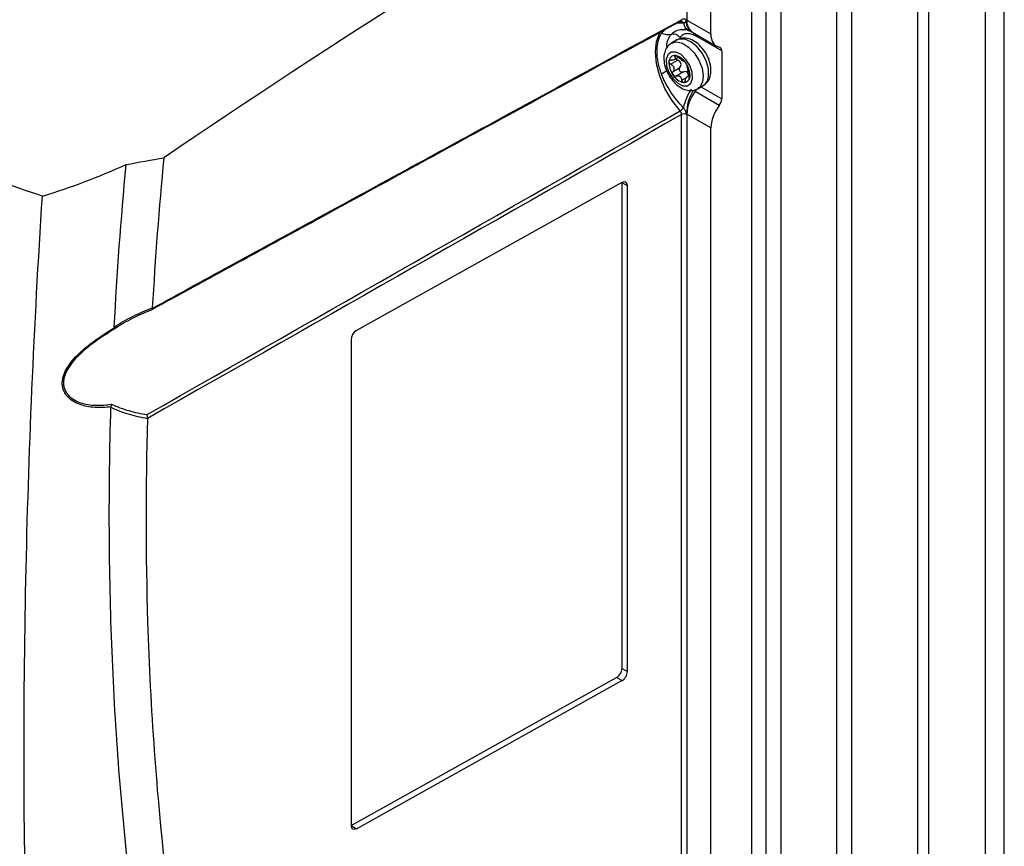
# Model space of a CAD drawing. Header units: millimetres. Extents: x 15440 to 16420, y 10217 to 11288.
# Tile 57 of 58: x 16281 to 16411, y 11055 to 11165. Entities that reach past the tile are written whole.
import ezdxf

# ---------------------------------------------------------------- set-up
doc = ezdxf.new("R2010")
doc.units = ezdxf.units.MM

msp = doc.modelspace()

# ---------------------------------------------------------------- linework, layer by layer
at = {"color": 7, "linetype": 'Continuous', "lineweight": 25}
for p, q in [((16399.78, 11003.9), (16399.78, 11213.75)), ((16401.19, 11213.75), (16401.19, 11003.9)), ((16411.27, 11000.94), (16411.27, 11210.79)), ((16390.97, 11208.67), (16390.97, 10998.82)), ((16408.79, 10999.51), (16408.79, 11209.36)), ((16389.03, 10997.24), (16389.03, 11207.09)), ((16381.6, 11198.2), (16381.6, 10988.35)), ((16377.71, 11195.5), (16377.71, 10985.58)), ((16379.66, 10986.78), (16379.66, 11196.63)), ((16372.31, 11163.18), (16372.31, 11192.39)), ((16369.13, 11190.54), (16369.13, 11165.08)), ((16367.91, 11164.66), (16368.67, 11164.67)), ((16368.22, 11164.83), (16368.32, 11164.85)), ((16368.38, 11164.87), (16368.38, 11164.87)), ((16369.12, 11165.02), (16372.31, 11163.18)), ((16369.67, 11163.51), (16369.85, 11163.42)), ((16369.85, 11163.42), (16373.05, 11161.57)), ((16373.75, 11160.93), (16370.54, 11162.78)), ((16367.81, 11162.39), (16367.09, 11161.98)), ((16367.46, 11159.77), (16368.01, 11160.08)), ((16367.75, 11160.28), (16367.51, 11160.15)), ((16373.75, 11160.93), (16373.75, 11154.55)), ((16367.91, 11159.69), (16366.99, 11159.16)), ((16367.29, 11158.19), (16368.21, 11158.72)), ((16368.62, 11158.13), (16367.7, 11157.6)), ((16368.45, 11157.06), (16369.08, 11157.42)), ((16369.29, 11158.4), (16369.14, 11158.11)), ((16369.51, 11157.71), (16369.16, 11157.51)), ((16369.37, 11157.45), (16369.52, 11157.54)), ((16370.59, 11155.91), (16371.31, 11156.32)), ((16371, 11156.15), (16373.75, 11154.55)), ((16373.43, 11153.7), (16370.22, 11155.55)), ((16368.43, 11026.27), (16368.43, 11152.49)), ((16372.31, 11150.7), (16369.12, 11152.54)), ((16369.13, 11152.48), (16369.13, 11026.26)), ((16372.31, 11024.37), (16372.31, 11150.7)), ((16360.51, 11143.44), (16325.26, 11123.78)), ((16360.52, 11078.92), (16360.52, 11143.43)), ((16361.23, 11143.02), (16360.52, 11143.43)), ((16361.23, 11078.51), (16361.23, 11143.02)), ((16324.54, 11122.56), (16324.54, 11058.06)), ((16324.55, 11058.05), (16359.8, 11077.7)), ((16360.51, 11077.3), (16359.8, 11077.7)), ((16360.52, 11078.92), (16361.23, 11078.51)), ((16325.26, 11057.64), (16360.51, 11077.3)), ((16324.55, 11058.05), (16325.26, 11057.64))]:
    msp.add_line(p, q, dxfattribs=at)
at = {"color": 7, "linetype": 'Continuous', "lineweight": 25, "flags": 128}
for points in [[(16368.22, 11152.97), (16367.13, 11154.38), (16366.21, 11155.94), (16365.53, 11157.59), (16365.1, 11159.23), (16364.95, 11160.79), (16365.1, 11162.17), (16365.53, 11163.32), (16365.56, 11163.38)], [(16367.08, 11161.97), (16367.09, 11161.97), (16367.75, 11162.14), (16368.53, 11161.96), (16369.35, 11161.45), (16370.11, 11160.67), (16370.73, 11159.7), (16371.15, 11158.66), (16371.31, 11157.64), (16371.21, 11156.76), (16370.86, 11156.12), (16370.6, 11155.92)], [(16372.01, 11157.59), (16371.98, 11158.55), (16371.68, 11159.6), (16371.15, 11160.62), (16370.45, 11161.5), (16369.65, 11162.15), (16368.85, 11162.5), (16368.11, 11162.51), (16367.81, 11162.39)], [(16366.38, 11159.8), (16366.43, 11158.97), (16366.74, 11158.08), (16367.26, 11157.26), (16367.92, 11156.63), (16368.61, 11156.3), (16369.22, 11156.3), (16369.67, 11156.64), (16369.89, 11157.27), (16369.84, 11158.1), (16369.53, 11158.99), (16369.01, 11159.81), (16368.35, 11160.44), (16367.66, 11160.78), (16367.05, 11160.77), (16366.6, 11160.43), (16366.38, 11159.8)]]:
    msp.add_lwpolyline(points, dxfattribs=at)
at = {"color": 7, "linetype": 'Continuous', "lineweight": 25}
for centre, radius, start, end in [((16368.36, 11164.51), 0.355, 27.1707, 85.4453), ((16368.77, 11164.39), 0.77, 62.6565, 116.7662), ((16370.04, 11164.85), 1.38, 187.4462, 243.0119), ((16370.53, 11164.72), 1.48, 168.183, 234.5237), ((16370.81, 11164.82), 1.69, 173.0439, 235.6439), ((16366.68, 11165.97), 2.85, 251.17, 277.9793), ((16367.3, 11162.04), 1.13, 36.4638, 101.2834), ((16369.37, 11162.98), 0.73, 3.0568, 28.7637), ((16369.62, 11162.92), 0.69, 359.5331, 22.7207), ((16369.84, 11162.8), 0.7, 358.9262, 21.1477), ((16367.54, 11159.55), 0.788, 86.0842, 181.1687), ((16367.15, 11158.26), 2.12, 30.5169, 77.9905), ((16369.55, 11159.4), 2.8, 177.2625, 216.431), ((16367.5, 11158.42), 1.61, 50.662, 57.8454), ((16368.92, 11160.4), 0.835, 227.3158, 241.1916), ((16366.72, 11157.67), 2.8, 357.2625, 36.431), ((16358.94, 11169.15), 13.18, 301.151, 304.7916), ((16369.12, 11158.81), 2.12, 210.5169, 257.9905), ((16369.12, 11158.85), 1.61, 230.662, 237.8454), ((16367.7, 11156.87), 0.835, 47.3158, 61.1916), ((16368.73, 11157.52), 0.788, 266.0842, 1.1687), ((16370.51, 11157.6), 1.5, 301.9799, 359.5912), ((16375.16, 11152.08), 6.62, 145.4561, 168.657), ((16374.92, 11152.59), 5.83, 147.8917, 180.1027), ((16374.43, 11152.31), 5.31, 142.3642, 177.5036), ((16368.84, 11156.57), 1.72, 323.4905, 334.1141), ((16367.4, 11154.33), 1.59, 301.2562, 323.3595), ((16368.77, 11151.8), 0.77, 62.6565, 116.7662)]:
    msp.add_arc(centre, radius, start, end, dxfattribs=at)
for centre, major_axis, start_param, end_param in [((16386.51, 10281.04), (577.92, 966.45), 0.816685, 0.901725), ((16374.83, 11164.58), (1.8, 3), 2.36515, 3.346915), ((16373.03, 11160.53), (0.513, 0.858), 5.506743, 6.488508), ((16374.83, 11152.1), (1.8, 3), 1.383385, 2.36515), ((16373.03, 11154.15), (0.513, 0.858), 4.524977, 5.506743), ((16360.51, 11142.62), (0.513, 0.858), 5.506743, 7.077539), ((16325.26, 11122.97), (0.513, 0.858), 0.794354, 2.36515), ((16359.8, 11078.52), (0.513, 0.858), 3.935946, 5.506743), ((16360.51, 11078.11), (0.513, 0.858), 3.935946, 5.506743), ((16325.26, 11058.46), (0.513, 0.858), 2.36515, 3.935946)]:
    msp.add_ellipse(centre, major_axis=major_axis, ratio=0.587369, start_param=start_param, end_param=end_param, dxfattribs=at)
for points, knots in [([(16283.57, 11141.64), (16272.86, 11145.26), (16262.54, 11149.27), (16250.16, 11154.79), (16247.71, 11155.92), (16242.87, 11158.23), (16240.48, 11159.4), (16233.4, 11163), (16228.81, 11165.49), (16222.1, 11169.37), (16219.89, 11170.68), (16215.53, 11173.36), (16213.39, 11174.72), (16207.06, 11178.87), (16202.99, 11181.71), (16191.18, 11190.48), (16183.87, 11196.63), (16177.13, 11203.09)], [0, 0, 0, 0, 0.25, 0.25, 0.3125, 0.3125, 0.375, 0.375, 0.5, 0.5, 0.5625, 0.5625, 0.625, 0.625, 0.75, 0.75, 1, 1, 1, 1]), ([(16368.22, 11164.83), (16360.35, 11160.54), (16352.49, 11156.25), (16344.62, 11151.95), (16340.84, 11149.89), (16337.06, 11147.83), (16333.28, 11145.76), (16328.87, 11143.36), (16324.46, 11140.95), (16320.05, 11138.54), (16312.73, 11134.54), (16305.41, 11130.55), (16298.09, 11126.55)], [0.00049138, 0.00049138, 0.00049138, 0.00049138, 0.03332537, 0.03332537, 0.03332537, 0.04909872, 0.04909872, 0.04909872, 0.06749117, 0.06749117, 0.06749117, 0.09803165, 0.09803165, 0.09803165, 0.09803165]), ([(16298.16, 11126.74), (16305.52, 11130.76), (16312.87, 11134.78), (16320.23, 11138.79), (16324.64, 11141.2), (16329.05, 11143.61), (16333.46, 11146.01), (16337.24, 11148.08), (16341.03, 11150.14), (16344.81, 11152.2), (16352.68, 11156.5), (16360.55, 11160.79), (16368.43, 11165.08)], [0.00000761, 0.00000761, 0.00000761, 0.00000761, 0.03069377, 0.03069377, 0.03069377, 0.04908632, 0.04908632, 0.04908632, 0.06485976, 0.06485976, 0.06485976, 0.09769397, 0.09769397, 0.09769397, 0.09769397]), ([(16368.32, 11164.85), (16368.32, 11164.85), (16368.35, 11164.86), (16368.39, 11164.92), (16368.42, 11165), (16368.43, 11165.06), (16368.43, 11165.08)], [0, 0, 0, 0, 0.008898, 0.428149, 0.847391, 1, 1, 1, 1]), ([(16368.32, 11164.84), (16368.34, 11164.85), (16368.37, 11164.87), (16368.37, 11164.87), (16368.38, 11164.87)], [0, 0, 0, 0, 0.716067, 1, 1, 1, 1]), ([(16368.67, 11164.67), (16368.77, 11164.67), (16368.86, 11164.71), (16368.96, 11164.81), (16368.98, 11164.85), (16369.01, 11164.92), (16369.02, 11164.95), (16369.04, 11165), (16369.06, 11165.02), (16369.09, 11165.02)], [0, 0, 0, 0, 0.5, 0.5, 0.75, 0.75, 0.875, 0.875, 1, 1, 1, 1]), ([(16365.76, 11157.87), (16365.67, 11158.13), (16365.58, 11158.38), (16365.43, 11158.9), (16365.37, 11159.15), (16365.27, 11159.65), (16365.23, 11159.9), (16365.18, 11160.39), (16365.17, 11160.63), (16365.17, 11161.09), (16365.18, 11161.32), (16365.23, 11161.76), (16365.27, 11161.97), (16365.42, 11162.58), (16365.57, 11162.95), (16365.76, 11163.27)], [0, 0, 0, 0, 0.125, 0.125, 0.25, 0.25, 0.375, 0.375, 0.5, 0.5, 0.625, 0.625, 0.75, 0.75, 1, 1, 1, 1]), ([(16365.76, 11163.27), (16365.77, 11163.28), (16365.89, 11163.48), (16366.05, 11163.63), (16366.21, 11163.77)], [0, 0, 0, 0, 0.056984, 1, 1, 1, 1]), ([(16366.49, 11161.38), (16366.48, 11161.52), (16366.44, 11162.1), (16366.72, 11162.68), (16367.01, 11163.05), (16367.08, 11163.15)], [0, 0, 0, 0, 0.1813327, 0.794632, 1, 1, 1, 1]), ([(16367.08, 11163.15), (16367.33, 11163.38), (16367.78, 11163.8), (16368.44, 11163.78), (16368.75, 11163.78)], [0, 0, 0, 0, 0.544327, 1, 1, 1, 1]), ([(16370.1, 11163.01), (16369.9, 11163.11), (16369.72, 11163.17), (16369.35, 11163.23), (16369.18, 11163.23), (16368.85, 11163.18), (16368.7, 11163.12), (16368.43, 11162.95), (16368.31, 11162.84), (16368.21, 11162.71)], [0, 0, 0, 0, 0.25, 0.25, 0.5, 0.5, 0.75, 0.75, 1, 1, 1, 1]), ([(16368.74, 11163.79), (16368.8, 11163.79), (16368.96, 11163.8), (16369.24, 11163.69), (16369.42, 11163.61)], [0, 0, 0, 0, 0.324782, 1, 1, 1, 1]), ([(16369.82, 11163.5), (16369.77, 11163.53), (16369.46, 11163.69), (16369.12, 11163.75), (16368.83, 11163.8)], [0, 0, 0, 0, 0.134262, 1, 1, 1, 1]), ([(16369.41, 11163.63), (16369.46, 11163.61), (16369.53, 11163.58), (16369.59, 11163.55), (16369.62, 11163.54), (16369.63, 11163.54), (16369.66, 11163.52), (16369.68, 11163.51), (16369.69, 11163.51)], [0, 0, 0, 0, 0.31419, 0.423576, 0.505291, 0.572577, 0.648431, 1, 1, 1, 1]), ([(16367.08, 11161.95), (16366.9, 11161.82), (16366.52, 11161.55), (16366.21, 11160.95), (16366.13, 11160.51), (16366.09, 11160.32)], [0, 0, 0, 0, 0.334138, 0.707218, 1, 1, 1, 1]), ([(16372.3, 11157.98), (16372.31, 11158.16), (16372.34, 11158.64), (16372.18, 11159.48), (16371.79, 11160.45), (16371.19, 11161.33), (16370.44, 11162.06), (16369.62, 11162.52), (16368.82, 11162.67), (16368.18, 11162.61), (16367.91, 11162.41), (16367.83, 11162.35)], [0, 0, 0, 0, 0.074311, 0.202889, 0.332852, 0.463263, 0.595869, 0.733304, 0.848279, 0.956162, 1, 1, 1, 1]), ([(16366.09, 11160.32), (16366.08, 11160.14), (16366.05, 11159.66), (16366.21, 11158.82), (16366.61, 11157.85), (16367.21, 11156.97), (16367.96, 11156.24), (16368.77, 11155.78), (16369.58, 11155.63), (16370.22, 11155.69), (16370.5, 11155.89), (16370.58, 11155.95)], [0, 0, 0, 0, 0.074204, 0.202598, 0.332375, 0.462599, 0.595014, 0.732253, 0.847063, 0.954792, 1, 1, 1, 1]), ([(16367.51, 11160.15), (16367.55, 11160.08), (16367.57, 11160.02), (16367.57, 11159.9), (16367.55, 11159.85), (16367.47, 11159.76), (16367.4, 11159.73), (16367.24, 11159.7), (16367.15, 11159.7), (16367.06, 11159.71)], [0, 0, 0, 0, 0.25, 0.25, 0.5, 0.5, 0.75, 0.75, 1, 1, 1, 1]), ([(16367.59, 11160.34), (16367.53, 11160.34), (16367.5, 11160.32), (16367.47, 11160.25), (16367.48, 11160.2), (16367.51, 11160.15)], [0, 0, 0, 0, 0.5, 0.5, 1, 1, 1, 1]), ([(16367.98, 11160.1), (16367.92, 11160.16), (16367.86, 11160.22), (16367.72, 11160.3), (16367.64, 11160.33), (16367.59, 11160.34)], [0, 0, 0, 0, 0.5, 0.5, 1, 1, 1, 1]), ([(16366.99, 11159.16), (16366.92, 11159.2), (16366.85, 11159.26), (16366.76, 11159.39), (16366.74, 11159.47), (16366.75, 11159.53)], [0, 0, 0, 0, 0.5, 0.5, 1, 1, 1, 1]), ([(16366.75, 11159.53), (16366.76, 11159.6), (16366.79, 11159.65), (16366.9, 11159.71), (16366.98, 11159.72), (16367.06, 11159.71)], [0, 0, 0, 0, 0.5, 0.5, 1, 1, 1, 1]), ([(16366.99, 11159.16), (16367.08, 11159.11), (16367.17, 11159.05), (16367.31, 11158.9), (16367.36, 11158.81), (16367.42, 11158.63), (16367.42, 11158.53), (16367.38, 11158.35), (16367.34, 11158.26), (16367.29, 11158.19)], [0, 0, 0, 0, 0.25, 0.25, 0.5, 0.5, 0.75, 0.75, 1, 1, 1, 1]), ([(16367.68, 11159.9), (16367.69, 11159.88), (16367.72, 11159.83), (16367.8, 11159.76), (16367.87, 11159.72), (16367.91, 11159.69)], [0, 0, 0, 0, 0.199709, 0.578242, 1, 1, 1, 1]), ([(16368.21, 11158.72), (16368.27, 11158.8), (16368.32, 11158.88), (16368.37, 11159.07), (16368.37, 11159.17), (16368.31, 11159.36), (16368.25, 11159.45), (16368.1, 11159.6), (16368.01, 11159.65), (16367.91, 11159.69)], [0, 0, 0, 0, 0.25, 0.25, 0.5, 0.5, 0.75, 0.75, 1, 1, 1, 1]), ([(16368.73, 11159.57), (16368.75, 11159.57), (16368.79, 11159.55), (16368.87, 11159.47), (16368.93, 11159.41), (16368.98, 11159.34)], [0, 0, 0, 0, 0.5, 0.5, 1, 1, 1, 1]), ([(16368.98, 11159.34), (16369.02, 11159.27), (16369.07, 11159.19), (16369.12, 11159.06), (16369.14, 11159.01), (16369.14, 11158.97)], [0, 0, 0, 0, 0.5, 0.5, 1, 1, 1, 1]), ([(16369.43, 11158), (16369.4, 11158.08), (16369.37, 11158.17), (16369.3, 11158.36), (16369.27, 11158.47), (16369.22, 11158.65), (16369.19, 11158.74), (16369.15, 11158.88), (16369.14, 11158.93), (16369.14, 11158.97)], [0, 0, 0, 0, 0.25, 0.25, 0.5, 0.5, 0.75, 0.75, 1, 1, 1, 1]), ([(16368.67, 11153.38), (16368.37, 11153.69), (16368.07, 11154.02), (16367.51, 11154.72), (16367.24, 11155.09), (16366.74, 11155.85), (16366.51, 11156.25), (16366.2, 11156.85), (16366.11, 11157.05), (16365.92, 11157.46), (16365.84, 11157.66), (16365.76, 11157.87)], [0, 0, 0, 0, 0.25, 0.25, 0.5, 0.5, 0.75, 0.75, 0.875, 0.875, 1, 1, 1, 1]), ([(16367.29, 11157.73), (16367.24, 11157.8), (16367.22, 11157.89), (16367.22, 11158.05), (16367.24, 11158.13), (16367.29, 11158.19)], [0, 0, 0, 0, 0.5, 0.5, 1, 1, 1, 1]), ([(16367.7, 11157.6), (16367.63, 11157.57), (16367.55, 11157.57), (16367.41, 11157.61), (16367.34, 11157.66), (16367.29, 11157.73)], [0, 0, 0, 0, 0.5, 0.5, 1, 1, 1, 1]), ([(16368.62, 11158.13), (16368.55, 11158.1), (16368.47, 11158.09), (16368.31, 11158.13), (16368.24, 11158.18), (16368.14, 11158.32), (16368.12, 11158.41), (16368.13, 11158.58), (16368.16, 11158.66), (16368.21, 11158.72)], [0, 0, 0, 0, 0.25, 0.25, 0.5, 0.5, 0.75, 0.75, 1, 1, 1, 1]), ([(16369.14, 11158.11), (16369.07, 11158.16), (16368.98, 11158.18), (16368.8, 11158.19), (16368.7, 11158.17), (16368.62, 11158.13)], [0, 0, 0, 0, 0.5, 0.5, 1, 1, 1, 1]), ([(16368.92, 11157.02), (16368.94, 11157.12), (16368.96, 11157.21), (16369.03, 11157.37), (16369.08, 11157.43), (16369.16, 11157.52), (16369.21, 11157.53), (16369.29, 11157.52), (16369.33, 11157.5), (16369.37, 11157.45)], [0, 0, 0, 0, 0.25, 0.25, 0.5, 0.5, 0.75, 0.75, 1, 1, 1, 1]), ([(16369.37, 11157.59), (16369.36, 11157.69), (16369.34, 11157.79), (16369.27, 11157.97), (16369.22, 11158.05), (16369.14, 11158.11)], [0, 0, 0, 0, 0.5, 0.5, 1, 1, 1, 1]), ([(16369.52, 11157.54), (16369.51, 11157.47), (16369.49, 11157.43), (16369.44, 11157.4), (16369.4, 11157.41), (16369.37, 11157.45)], [0, 0, 0, 0, 0.5, 0.5, 1, 1, 1, 1]), ([(16369.43, 11158), (16369.46, 11157.93), (16369.49, 11157.85), (16369.52, 11157.69), (16369.53, 11157.6), (16369.52, 11157.54)], [0, 0, 0, 0, 0.5, 0.5, 1, 1, 1, 1]), ([(16371.3, 11156.34), (16371.49, 11156.47), (16371.88, 11156.74), (16372.19, 11157.35), (16372.27, 11157.79), (16372.3, 11157.98)], [0, 0, 0, 0, 0.340429, 0.709984, 1, 1, 1, 1]), ([(16368.68, 11156.74), (16368.62, 11156.74), (16368.57, 11156.78), (16368.48, 11156.9), (16368.46, 11156.97), (16368.45, 11157.06)], [0, 0, 0, 0, 0.5, 0.5, 1, 1, 1, 1]), ([(16368.92, 11157.02), (16368.9, 11156.94), (16368.87, 11156.86), (16368.79, 11156.76), (16368.73, 11156.73), (16368.68, 11156.74)], [0, 0, 0, 0, 0.5, 0.5, 1, 1, 1, 1]), ([(16368.43, 11152.49), (16368.43, 11152.56), (16368.41, 11152.65), (16368.34, 11152.82), (16368.28, 11152.91), (16368.22, 11152.97)], [0, 0, 0, 0, 0.5, 0.5, 1, 1, 1, 1]), ([(16369.09, 11152.58), (16369.06, 11152.6), (16369.04, 11152.64), (16369.02, 11152.71), (16369.01, 11152.75), (16368.98, 11152.86), (16368.96, 11152.93), (16368.89, 11153.07), (16368.85, 11153.14), (16368.77, 11153.27), (16368.72, 11153.33), (16368.67, 11153.38)], [0, 0, 0, 0, 0.125, 0.125, 0.25, 0.25, 0.5, 0.5, 0.75, 0.75, 1, 1, 1, 1]), ([(16283.57, 11141.64), (16285.51, 11142.24), (16287.41, 11142.89), (16291.11, 11144.29), (16292.92, 11145.04), (16294.69, 11145.84)], [0, 0, 0, 0, 0.5, 0.5, 1, 1, 1, 1]), ([(16281.48, 11040.69), (16281.27, 11048.9), (16281.16, 11057.16), (16281.12, 11073.79), (16281.2, 11082.16), (16281.73, 11107.41), (16282.46, 11124.43), (16283.57, 11141.64)], [0, 0, 0, 0, 0.25, 0.25, 0.5, 0.5, 1, 1, 1, 1]), ([(16293.11, 11124.25), (16293.88, 11124.77), (16294.7, 11125.24), (16296.4, 11126.09), (16297.27, 11126.46), (16298.16, 11126.79)], [0, 0, 0, 0, 0.5, 0.5, 1, 1, 1, 1]), ([(16298.09, 11126.55), (16297.23, 11126.21), (16296.39, 11125.84), (16294.74, 11125.01), (16293.95, 11124.55), (16293.2, 11124.03)], [0, 0, 0, 0, 0.5, 0.5, 1, 1, 1, 1]), ([(16298.16, 11126.74), (16298.17, 11126.67), (16298.17, 11126.62), (16298.15, 11126.55), (16298.12, 11126.54), (16298.09, 11126.55)], [0, 0, 0, 0, 0.5, 0.5, 1, 1, 1, 1]), ([(16292.69, 11113.67), (16291.97, 11113.58), (16291.25, 11113.54), (16290.19, 11113.61), (16289.84, 11113.65), (16289.15, 11113.78), (16288.81, 11113.88), (16288.16, 11114.12), (16287.85, 11114.27), (16287.28, 11114.64), (16287.02, 11114.86), (16286.6, 11115.38), (16286.43, 11115.68), (16286.28, 11116.17), (16286.24, 11116.35), (16286.21, 11116.71), (16286.21, 11116.89), (16286.24, 11117.26), (16286.28, 11117.45), (16286.38, 11117.83), (16286.45, 11118.02), (16286.61, 11118.39), (16286.7, 11118.57), (16286.91, 11118.93), (16287.03, 11119.11), (16287.4, 11119.64), (16287.68, 11119.97), (16288.29, 11120.61), (16288.6, 11120.91), (16289.58, 11121.77), (16290.27, 11122.29), (16291.33, 11123.02), (16291.69, 11123.26), (16292.41, 11123.72), (16292.77, 11123.95), (16293.13, 11124.17)], [0, 0, 0, 0, 0.125, 0.125, 0.1875, 0.1875, 0.25, 0.25, 0.3125, 0.3125, 0.375, 0.375, 0.4375, 0.4375, 0.46875, 0.46875, 0.5, 0.5, 0.53125, 0.53125, 0.5625, 0.5625, 0.59375, 0.59375, 0.625, 0.625, 0.6875, 0.6875, 0.75, 0.75, 0.875, 0.875, 0.9375, 0.9375, 1, 1, 1, 1]), ([(16293.2, 11124.03), (16292.85, 11123.82), (16292.5, 11123.6), (16291.8, 11123.15), (16291.45, 11122.92), (16290.41, 11122.2), (16289.74, 11121.7), (16288.77, 11120.87), (16288.46, 11120.58), (16287.86, 11119.96), (16287.58, 11119.64), (16287.21, 11119.13), (16287.09, 11118.95), (16286.88, 11118.6), (16286.78, 11118.42), (16286.62, 11118.06), (16286.55, 11117.87), (16286.44, 11117.5), (16286.41, 11117.31), (16286.37, 11116.95), (16286.37, 11116.77), (16286.4, 11116.42), (16286.44, 11116.25), (16286.59, 11115.77), (16286.76, 11115.48), (16287.19, 11114.99), (16287.45, 11114.79), (16288.02, 11114.45), (16288.32, 11114.31), (16288.96, 11114.1), (16289.3, 11114.02), (16289.98, 11113.91), (16290.32, 11113.88), (16291.36, 11113.85), (16292.06, 11113.9), (16292.76, 11114)], [0, 0, 0, 0, 0.0625, 0.0625, 0.125, 0.125, 0.25, 0.25, 0.3125, 0.3125, 0.375, 0.375, 0.40625, 0.40625, 0.4375, 0.4375, 0.46875, 0.46875, 0.5, 0.5, 0.53125, 0.53125, 0.5625, 0.5625, 0.625, 0.625, 0.6875, 0.6875, 0.75, 0.75, 0.8125, 0.8125, 0.875, 0.875, 1, 1, 1, 1]), ([(16306.74, 10992.88), (16305.41, 10997.35), (16304.17, 11001.9), (16301.88, 11011.15), (16300.83, 11015.85), (16298.91, 11025.39), (16298.04, 11030.25), (16296.49, 11040.08), (16295.81, 11045.07), (16294.64, 11055.17), (16294.14, 11060.3), (16293.34, 11070.65), (16293.03, 11075.89), (16292.39, 11091.76), (16292.34, 11102.56), (16292.67, 11113.59)], [0, 0, 0, 0, 0.125, 0.125, 0.25, 0.25, 0.375, 0.375, 0.5, 0.5, 0.625, 0.625, 0.75, 0.75, 1, 1, 1, 1]), ([(16297.52, 11112.09), (16296.66, 11112.24), (16295.82, 11112.43), (16294.19, 11112.92), (16293.41, 11113.22), (16292.67, 11113.59)], [0, 0, 0, 0, 0.5, 0.5, 1, 1, 1, 1]), ([(16292.76, 11114), (16293.48, 11113.66), (16294.24, 11113.38), (16295.82, 11112.93), (16296.63, 11112.76), (16297.46, 11112.63)], [0, 0, 0, 0, 0.5, 0.5, 1, 1, 1, 1]), ([(16297.52, 11112.09), (16297.27, 11102.94), (16297.27, 11093.92), (16297.9, 11073.53), (16298.71, 11062.25), (16301.22, 11040.32), (16302.92, 11029.67), (16306.79, 11011.01), (16308.82, 11002.89), (16311.13, 10995.01)], [3.1092412, 3.1092412, 3.1092412, 3.1092412, 3.1759593, 3.1759593, 3.2629391, 3.2629391, 3.3499188, 3.3499188, 3.4204698, 3.4204698, 3.4204698, 3.4204698])]:
    msp.add_open_spline(points, degree=3, knots=knots, dxfattribs=at)
for points in [[(16369.09, 11165.02), (16369.1, 11165.02), (16369.11, 11165.02), (16369.12, 11165.02)], [(16369.13, 11165.08), (16369.13, 11165.06), (16369.13, 11165.04), (16369.12, 11165.02)], [(16370.31, 11162.91), (16370.24, 11162.95), (16370.17, 11162.98), (16370.1, 11163.01)], [(16370.54, 11162.78), (16370.46, 11162.83), (16370.38, 11162.87), (16370.31, 11162.91)], [(16368.35, 11159.79), (16368.23, 11159.88), (16368.09, 11159.99), (16367.98, 11160.1)], [(16368.73, 11159.57), (16368.69, 11159.56), (16368.62, 11159.6), (16368.52, 11159.67)], [(16367.7, 11157.6), (16367.83, 11157.65), (16367.97, 11157.66), (16368.1, 11157.61)], [(16368.27, 11157.49), (16368.37, 11157.38), (16368.42, 11157.22), (16368.45, 11157.06)], [(16370.22, 11155.55), (16370.14, 11155.6), (16370.06, 11155.64), (16369.98, 11155.69)], [(16297.46, 11112.63), (16321.05, 11126.06), (16344.64, 11139.51), (16368.22, 11152.97)], [(16368.43, 11152.49), (16344.79, 11139.01), (16321.16, 11125.56), (16297.53, 11112.12)], [(16369.12, 11152.54), (16369.11, 11152.55), (16369.1, 11152.56), (16369.09, 11152.58)], [(16369.12, 11152.54), (16369.13, 11152.52), (16369.13, 11152.5), (16369.13, 11152.48)], [(16293.11, 11124.25), (16293.48, 11131.37), (16294.01, 11138.57), (16294.69, 11145.84)], [(16294.69, 11145.84), (16296.36, 11146.15), (16298.03, 11146.45), (16299.7, 11146.75)], [(16299.7, 11146.75), (16299.05, 11140.04), (16298.54, 11133.38), (16298.16, 11126.79)], [(16298.16, 11126.79), (16298.16, 11126.77), (16298.16, 11126.76), (16298.16, 11126.74)], [(16293.13, 11124.17), (16293.11, 11124.19), (16293.11, 11124.22), (16293.11, 11124.25)], [(16293.13, 11124.17), (16293.17, 11124.1), (16293.2, 11124.05), (16293.2, 11124.03)], [(16292.67, 11113.59), (16292.67, 11113.62), (16292.68, 11113.64), (16292.69, 11113.67)], [(16292.69, 11113.67), (16292.73, 11113.77), (16292.76, 11113.89), (16292.76, 11114)], [(16297.53, 11112.12), (16297.55, 11112.28), (16297.52, 11112.48), (16297.46, 11112.63)], [(16297.53, 11112.12), (16297.52, 11112.11), (16297.52, 11112.1), (16297.52, 11112.09)]]:
    msp.add_open_spline(points, degree=3, dxfattribs=at)

doc.saveas('drawing.dxf')
